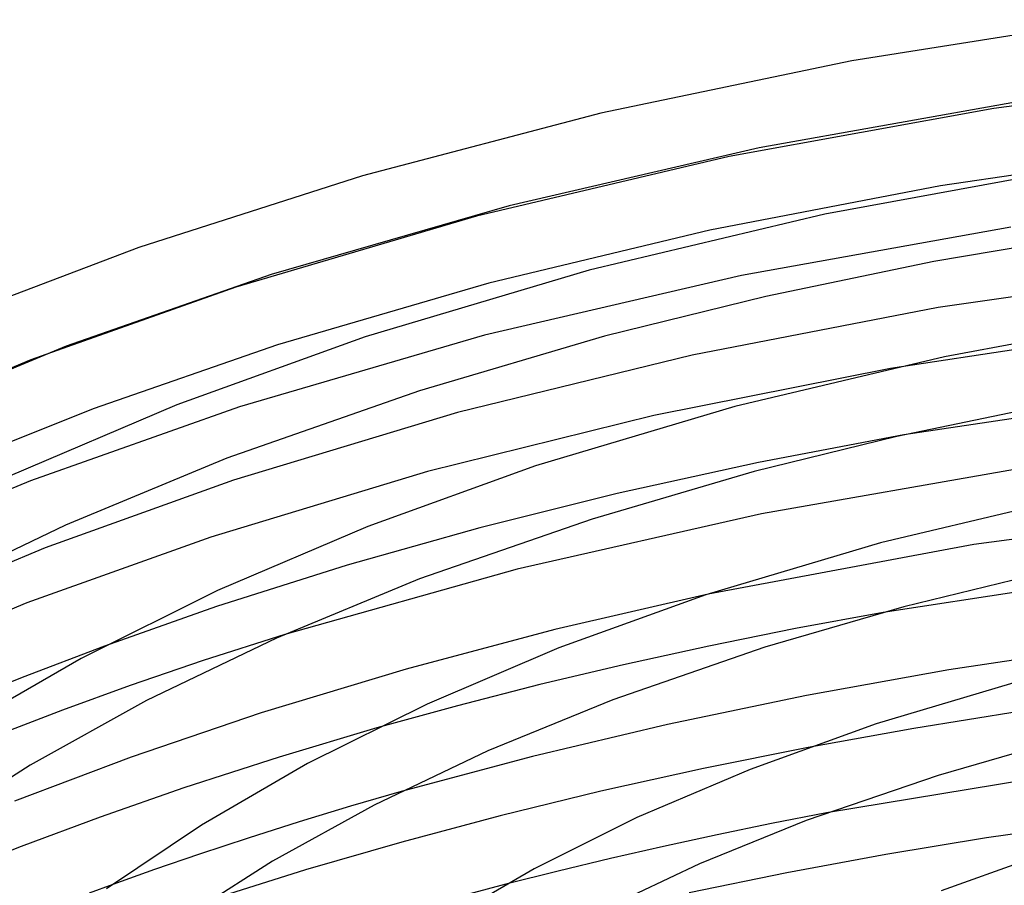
# Model space of a CAD drawing. Header units: millimetres. Extents: x -200 to 200, y -101 to 238.
# Tile 32 of 65: x -112 to -53, y 184 to 235. Entities that reach past the tile are written whole.
import ezdxf

# ---------------------------------------------------------------- set-up
doc = ezdxf.new("R2010")
doc.units = ezdxf.units.MM
doc.layers.add('HIDDEN', color=7, linetype='Continuous')
doc.layers.add('THICK', color=7, linetype='Continuous')

msp = doc.modelspace()

# ---------------------------------------------------------------- linework, layer by layer
at = {"layer": 'HIDDEN'}
for p, q in [((-53, 222.398), (-68.903, 219.556)), ((-68.903, 219.556), (-84.081, 216.02)), ((-44.524, 216.413), (-60.106, 214.069)), ((-84.081, 216.02), (-98.538, 211.797)), ((-110.856, 214.568), (-120.265, 210.664)), ((-98.538, 211.797), (-110.883, 207.433)), ((-59.324, 210.145), (-67.888, 208.522)), ((-67.888, 208.522), (-76.241, 206.692)), ((-110.883, 207.433), (-121.838, 202.849)), ((-76.241, 206.692), (-84.35, 204.663)), ((-38.363, 205.939), (-55.191, 203.676)), ((-84.35, 204.663), (-92.183, 202.45)), ((-55.191, 203.676), (-70.871, 200.74)), ((-92.183, 202.45), (-99.89, 200.006)), ((-99.89, 200.006), (-106.513, 197.681)), ((-60.538, 199.668), (-65.71, 198.714)), ((-95.87, 198.364), (-100.674, 196.824)), ((-65.71, 198.714), (-70.831, 197.68)), ((-70.831, 197.68), (-75.865, 196.575)), ((-100.674, 196.824), (-105.002, 195.348)), ((-75.865, 196.575), (-80.797, 195.403)), ((-105.002, 195.348), (-108.985, 193.902)), ((-80.797, 195.403), (-85.668, 194.154)), ((-108.985, 193.902), (-112.884, 192.405)), ((-85.668, 194.154), (-90.429, 192.843)), ((-52.388, 193.829), (-58.73, 192.817)), ((-58.73, 192.817), (-64.955, 191.698)), ((-88.985, 189.095), (-91.984, 188.224)), ((-91.984, 188.224), (-95.023, 187.298)), ((-63.891, 187.829), (-67.127, 187.199)), ((-95.023, 187.298), (-98.031, 186.343)), ((-67.127, 187.199), (-70.337, 186.539)), ((-98.031, 186.343), (-100.907, 185.394)), ((-70.337, 186.539), (-73.512, 185.85)), ((-73.512, 185.85), (-76.64, 185.136)), ((-100.907, 185.394), (-103.55, 184.487)), ((-76.64, 185.136), (-79.732, 184.393)), ((-103.55, 184.487), (-106.025, 183.602)), ((-79.732, 184.393), (-82.804, 183.619))]:
    msp.add_line(p, q, dxfattribs=at)
at = {"layer": 'THICK'}
for p, q in [((-46.982, 234.649), (-62.395, 232.212)), ((-62.395, 232.212), (-77.21, 229.124)), ((-37.181, 231.597), (-53.995, 229.409)), ((-52.396, 229.833), (-67.864, 227.079)), ((-77.21, 229.124), (-91.284, 225.434)), ((-53.995, 229.409), (-69.626, 226.565)), ((-67.864, 227.079), (-82.625, 223.665)), ((-42.922, 226.917), (-57.147, 224.845)), ((-69.626, 226.565), (-84.541, 223.048)), ((-49.401, 225.839), (-63.988, 223.172)), ((-91.284, 225.434), (-104.476, 221.209)), ((-57.147, 224.845), (-70.777, 222.232)), ((-82.625, 223.665), (-96.672, 219.602)), ((-84.541, 223.048), (-98.76, 218.863)), ((-63.988, 223.172), (-77.89, 219.866)), ((-70.777, 222.232), (-83.816, 219.103)), ((-47.336, 222.11), (-57.551, 220.376)), ((-104.476, 221.209), (-115.465, 217.025)), ((-57.551, 220.376), (-67.457, 218.321)), ((-77.89, 219.866), (-91.123, 215.922)), ((-42.039, 219.856), (-57.293, 217.657)), ((-96.672, 219.602), (-108.779, 215.372)), ((-98.76, 218.863), (-110.856, 214.568)), ((-83.816, 219.103), (-96.298, 215.454)), ((-67.457, 218.321), (-76.98, 215.969)), ((-57.293, 217.657), (-71.819, 214.849)), ((-43.942, 217.132), (-56.919, 214.76)), ((-91.123, 215.922), (-102.245, 211.915)), ((-76.98, 215.969), (-87.908, 212.744)), ((-108.779, 215.372), (-119.436, 210.97)), ((-96.298, 215.454), (-107.184, 211.686)), ((-71.819, 214.849), (-85.668, 211.457)), ((-56.919, 214.76), (-69.288, 211.818)), ((-60.106, 214.069), (-74.08, 211.289)), ((-87.908, 212.744), (-99.292, 208.771)), ((-44.094, 212.436), (-59.324, 210.145)), ((-107.184, 211.686), (-116.808, 207.812)), ((-102.245, 211.915), (-112.224, 207.663)), ((-69.288, 211.818), (-81.063, 208.31)), ((-50.963, 211.866), (-59.727, 210.054)), ((-85.668, 211.457), (-98.886, 207.475)), ((-74.08, 211.289), (-87.433, 207.973)), ((-59.727, 210.054), (-68.155, 207.981)), ((-99.292, 208.771), (-108.818, 204.818)), ((-81.063, 208.31), (-90.961, 204.744)), ((-52.668, 208.118), (-67.718, 205.479)), ((-87.433, 207.973), (-100.234, 204.106)), ((-68.155, 207.981), (-77.718, 205.173)), ((-98.886, 207.475), (-110.018, 203.478)), ((-49.851, 206.347), (-60.686, 203.77)), ((-67.718, 205.479), (-82.136, 202.22)), ((-108.818, 204.818), (-117.476, 200.637)), ((-90.961, 204.744), (-99.844, 200.959)), ((-77.718, 205.173), (-87.902, 201.639)), ((-100.234, 204.106), (-111.086, 200.23)), ((-110.018, 203.478), (-120.056, 199.265)), ((-60.686, 203.77), (-71.003, 200.697)), ((-82.136, 202.22), (-95.87, 198.364)), ((-44.964, 202.022), (-60.538, 199.668)), ((-51.988, 201.789), (-59.321, 199.995)), ((-87.902, 201.639), (-96.35, 198.151)), ((-99.844, 200.959), (-107.888, 196.952)), ((-70.871, 200.74), (-79.927, 198.649)), ((-71.003, 200.697), (-79.677, 197.572)), ((-111.086, 200.23), (-120.911, 196.156)), ((-59.321, 199.995), (-67.515, 197.605)), ((-79.927, 198.649), (-88.701, 196.321)), ((-106.513, 197.681), (-111.368, 195.826)), ((-96.35, 198.151), (-104.034, 194.462)), ((-79.677, 197.572), (-87.463, 194.255)), ((-67.515, 197.605), (-76.501, 194.51)), ((-48.078, 197.575), (-56.662, 196.271)), ((-107.888, 196.952), (-115.036, 192.81)), ((-88.701, 196.321), (-97.259, 193.73)), ((-56.662, 196.271), (-65.053, 194.767)), ((-111.368, 195.826), (-116, 193.929)), ((-52.084, 195.723), (-60.943, 193.084)), ((-65.053, 194.767), (-73.272, 193.059)), ((-104.034, 194.462), (-110.905, 190.645)), ((-87.463, 194.255), (-94.515, 190.742)), ((-76.501, 194.51), (-83.871, 191.488)), ((-97.259, 193.73), (-104.942, 191.124)), ((-73.272, 193.059), (-81.238, 191.17)), ((-60.943, 193.084), (-68.394, 190.4)), ((-90.429, 192.843), (-96.187, 191.125)), ((-50.477, 192.011), (-57.292, 190.042)), ((-83.871, 191.488), (-90.581, 188.29)), ((-64.955, 191.698), (-71.145, 190.456)), ((-104.942, 191.124), (-111.827, 188.522)), ((-96.187, 191.125), (-101.822, 189.306)), ((-94.515, 190.742), (-100.79, 187.107)), ((-81.238, 191.17), (-88.985, 189.095)), ((-110.905, 190.645), (-117.034, 186.716)), ((-71.145, 190.456), (-77.207, 189.111)), ((-68.394, 190.4), (-75.082, 187.551)), ((-49.608, 190.193), (-63.891, 187.829)), ((-57.292, 190.042), (-65.084, 187.387)), ((-101.822, 189.306), (-106.762, 187.589)), ((-77.207, 189.111), (-83.139, 187.663)), ((-90.581, 188.29), (-96.597, 184.974)), ((-106.762, 187.589), (-111.437, 185.846)), ((-83.139, 187.663), (-88.958, 186.111)), ((-75.082, 187.551), (-81.143, 184.532)), ((-65.084, 187.387), (-71.377, 184.831)), ((-48.419, 187.232), (-54.436, 186.351)), ((-100.79, 187.107), (-106.38, 183.346)), ((-88.958, 186.111), (-94.633, 184.462)), ((-54.436, 186.351), (-60.379, 185.371)), ((-111.437, 185.846), (-115.938, 184.056)), ((-50.883, 185.471), (-57.11, 183.228)), ((-96.597, 184.974), (-101.917, 181.595)), ((-60.379, 185.371), (-66.217, 184.296)), ((-94.633, 184.462), (-100.301, 182.673)), ((-81.143, 184.532), (-86.544, 181.404)), ((-71.377, 184.831), (-77.113, 182.125)), ((-66.217, 184.296), (-71.987, 183.12)), ((-106.025, 183.602), (-107.421, 183.089)), ((-82.804, 183.619), (-86.409, 182.664))]:
    msp.add_line(p, q, dxfattribs=at)

doc.saveas('drawing.dxf')
